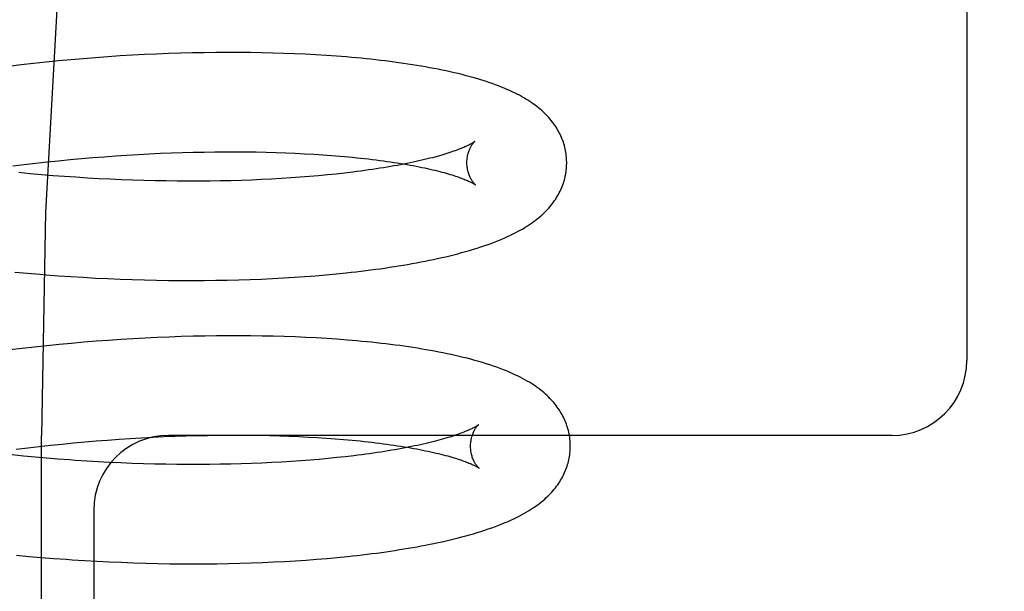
# Model space of a CAD drawing. Header units: inches. Extents: x 0 to 204, y 0 to 132.
# Tile 87 of 114: x 121.584 to 121.782, y 48.741 to 48.855. Entities that reach past the tile are written whole.
import ezdxf

# ---------------------------------------------------------------- set-up
doc = ezdxf.new("R2010")
doc.units = ezdxf.units.IN
doc.header["$LTSCALE"] = 11.243375
doc.header["$MEASUREMENT"] = 0
doc.linetypes.add('HIDDEN', pattern=[0.2, 0.1, -0.1])
doc.layers.add('DEFAULT_2', color=8, linetype='HIDDEN')

msp = doc.modelspace()

# ---------------------------------------------------------------- linework, layer by layer
at = {"layer": 'DEFAULT_2', "color": 8, "linetype": 'HIDDEN'}
for p, q in [((121.774, 48.94452), (121.774, 48.78702)), ((121.59192, 48.84708), (121.58943, 48.84684)), ((121.5944, 48.84731), (121.59192, 48.84708)), ((121.59689, 48.84753), (121.5944, 48.84731)), ((121.59936, 48.84772), (121.59689, 48.84753)), ((121.60183, 48.8479), (121.59936, 48.84772)), ((121.60429, 48.84807), (121.60183, 48.8479)), ((121.60674, 48.84821), (121.60429, 48.84807)), ((121.60918, 48.84834), (121.60674, 48.84821)), ((121.6116, 48.84845), (121.60918, 48.84834)), ((121.61401, 48.84855), (121.6116, 48.84845)), ((121.61641, 48.84863), (121.61401, 48.84855)), ((121.61879, 48.84869), (121.61641, 48.84863)), ((121.62115, 48.84873), (121.61879, 48.84869)), ((121.62349, 48.84876), (121.62115, 48.84873)), ((121.62581, 48.84878), (121.62349, 48.84876)), ((121.62811, 48.84877), (121.62581, 48.84878)), ((121.63039, 48.84875), (121.62811, 48.84877)), ((121.63264, 48.84872), (121.63039, 48.84875)), ((121.63487, 48.84867), (121.63264, 48.84872)), ((121.63707, 48.8486), (121.63487, 48.84867)), ((121.63924, 48.84852), (121.63707, 48.8486)), ((121.64138, 48.84842), (121.63924, 48.84852)), ((121.6435, 48.84831), (121.64138, 48.84842)), ((121.64559, 48.84818), (121.6435, 48.84831)), ((121.58445, 48.84629), (121.58196, 48.84599)), ((121.58694, 48.84657), (121.58445, 48.84629)), ((121.58943, 48.84684), (121.58694, 48.84657)), ((121.59194, 48.82708), (121.59424, 48.82731)), ((121.59424, 48.82731), (121.59652, 48.82752)), ((121.59652, 48.82752), (121.59881, 48.82771)), ((121.59881, 48.82771), (121.60109, 48.82789)), ((121.60109, 48.82789), (121.60336, 48.82805)), ((121.60336, 48.82805), (121.60563, 48.8282)), ((121.60563, 48.8282), (121.60788, 48.82834)), ((121.60788, 48.82834), (121.61012, 48.82845)), ((121.61012, 48.82845), (121.61235, 48.82856)), ((121.61235, 48.82856), (121.61457, 48.82865)), ((121.61457, 48.82865), (121.61677, 48.82872)), ((121.61677, 48.82872), (121.61894, 48.82878)), ((121.61894, 48.82878), (121.6211, 48.82882)), ((121.6211, 48.82882), (121.62324, 48.82885)), ((121.62324, 48.82885), (121.62536, 48.82887)), ((121.62536, 48.82887), (121.62745, 48.82887)), ((121.62745, 48.82887), (121.62951, 48.82885)), ((121.62951, 48.82885), (121.63155, 48.82883)), ((121.63155, 48.82883), (121.63356, 48.82879)), ((121.63356, 48.82879), (121.63553, 48.82873)), ((121.63553, 48.82873), (121.63748, 48.82866)), ((121.63748, 48.82866), (121.63939, 48.82858)), ((121.63939, 48.82858), (121.64126, 48.82849)), ((121.64126, 48.82849), (121.6431, 48.82839)), ((121.6431, 48.82839), (121.6449, 48.82827)), ((121.6449, 48.82827), (121.64667, 48.82814)), ((121.58279, 48.82603), (121.58508, 48.82631)), ((121.58508, 48.82631), (121.58736, 48.82658)), ((121.58736, 48.82658), (121.58965, 48.82684)), ((121.58965, 48.82684), (121.59194, 48.82708)), ((121.58624, 48.82448), (121.58395, 48.8247)), ((121.58854, 48.82427), (121.58624, 48.82448)), ((121.59084, 48.82408), (121.58854, 48.82427)), ((121.59313, 48.82391), (121.59084, 48.82408)), ((121.59543, 48.82375), (121.59313, 48.82391)), ((121.59772, 48.82361), (121.59543, 48.82375)), ((121.60001, 48.82348), (121.59772, 48.82361)), ((121.60229, 48.82336), (121.60001, 48.82348)), ((121.60456, 48.82326), (121.60229, 48.82336)), ((121.63461, 48.82339), (121.63262, 48.8233)), ((121.63657, 48.82351), (121.63461, 48.82339)), ((121.6385, 48.82363), (121.63657, 48.82351)), ((121.64039, 48.82376), (121.6385, 48.82363)), ((121.64224, 48.82391), (121.64039, 48.82376)), ((121.64406, 48.82407), (121.64224, 48.82391)), ((121.64584, 48.82423), (121.64406, 48.82407)), ((121.64758, 48.82441), (121.64584, 48.82423)), ((121.64927, 48.8246), (121.64758, 48.82441)), ((121.65092, 48.8248), (121.64927, 48.8246)), ((121.60682, 48.82318), (121.60456, 48.82326)), ((121.60907, 48.82311), (121.60682, 48.82318)), ((121.61131, 48.82306), (121.60907, 48.82311)), ((121.61353, 48.82302), (121.61131, 48.82306)), ((121.61574, 48.82299), (121.61353, 48.82302)), ((121.61793, 48.82298), (121.61574, 48.82299)), ((121.6201, 48.82299), (121.61793, 48.82298)), ((121.62225, 48.823), (121.6201, 48.82299)), ((121.62437, 48.82303), (121.62225, 48.823)), ((121.62648, 48.82308), (121.62437, 48.82303)), ((121.62855, 48.82314), (121.62648, 48.82308)), ((121.6306, 48.82321), (121.62855, 48.82314)), ((121.63262, 48.8233), (121.6306, 48.82321)), ((121.58321, 48.80477), (121.5857, 48.80454)), ((121.5857, 48.80454), (121.58819, 48.80432)), ((121.59192, 48.80403), (121.5944, 48.80386)), ((121.5944, 48.80386), (121.59688, 48.80371)), ((121.59688, 48.80371), (121.59935, 48.80357)), ((121.63701, 48.80359), (121.63918, 48.80372)), ((121.63918, 48.80372), (121.64133, 48.80387)), ((121.64133, 48.80387), (121.64344, 48.80403)), ((121.64344, 48.80403), (121.64552, 48.80421)), ((121.64552, 48.80421), (121.64758, 48.8044)), ((121.64758, 48.8044), (121.6496, 48.8046)), ((121.59935, 48.80357), (121.60182, 48.80345)), ((121.60182, 48.80345), (121.60427, 48.80335)), ((121.60427, 48.80335), (121.60672, 48.80326)), ((121.60672, 48.80326), (121.60916, 48.80319)), ((121.60916, 48.80319), (121.61158, 48.80314)), ((121.61158, 48.80314), (121.61399, 48.8031)), ((121.61399, 48.8031), (121.61638, 48.80308)), ((121.61638, 48.80308), (121.61875, 48.80307)), ((121.61875, 48.80307), (121.62111, 48.80308)), ((121.62111, 48.80308), (121.62345, 48.80311)), ((121.62345, 48.80311), (121.62577, 48.80315)), ((121.62577, 48.80315), (121.62807, 48.80321)), ((121.62807, 48.80321), (121.63034, 48.80328)), ((121.63034, 48.80328), (121.63259, 48.80337)), ((121.63259, 48.80337), (121.63481, 48.80347)), ((121.63481, 48.80347), (121.63701, 48.80359)), ((121.61652, 48.79182), (121.61413, 48.79173)), ((121.6189, 48.79188), (121.61652, 48.79182)), ((121.62125, 48.79193), (121.6189, 48.79188)), ((121.62359, 48.79197), (121.62125, 48.79193)), ((121.62591, 48.79198), (121.62359, 48.79197)), ((121.62821, 48.79199), (121.62591, 48.79198)), ((121.63049, 48.79197), (121.62821, 48.79199)), ((121.63274, 48.79194), (121.63049, 48.79197)), ((121.63496, 48.79189), (121.63274, 48.79194)), ((121.63716, 48.79183), (121.63496, 48.79189)), ((121.63934, 48.79175), (121.63716, 48.79183)), ((121.58961, 48.78999), (121.58713, 48.78972)), ((121.59209, 48.79024), (121.58961, 48.78999)), ((121.59457, 48.79047), (121.59209, 48.79024)), ((121.59704, 48.79069), (121.59457, 48.79047)), ((121.59951, 48.79089), (121.59704, 48.79069)), ((121.60197, 48.79107), (121.59951, 48.79089)), ((121.60443, 48.79124), (121.60197, 48.79107)), ((121.60687, 48.79139), (121.60443, 48.79124)), ((121.6093, 48.79152), (121.60687, 48.79139)), ((121.61172, 48.79164), (121.6093, 48.79152)), ((121.61413, 48.79173), (121.61172, 48.79164)), ((121.64148, 48.79166), (121.63934, 48.79175)), ((121.6436, 48.79155), (121.64148, 48.79166)), ((121.64569, 48.79143), (121.6436, 48.79155)), ((121.64775, 48.79129), (121.64569, 48.79143)), ((121.58464, 48.78944), (121.58216, 48.78914)), ((121.58713, 48.78972), (121.58464, 48.78944)), ((121.6218, 48.77203), (121.62394, 48.77206)), ((121.62394, 48.77206), (121.62606, 48.77208)), ((121.62606, 48.77208), (121.62815, 48.77208)), ((121.62815, 48.77208), (121.63021, 48.77206)), ((121.63021, 48.77206), (121.63225, 48.77204)), ((121.63225, 48.77204), (121.63426, 48.772)), ((121.58854, 48.20952), (121.58854, 48.77202)), ((121.59034, 48.77005), (121.59264, 48.77029)), ((121.59264, 48.77029), (121.59493, 48.77051)), ((121.59493, 48.77051), (121.59722, 48.77072)), ((121.59722, 48.77072), (121.5995, 48.77092)), ((121.5995, 48.77092), (121.60178, 48.7711)), ((121.60178, 48.7711), (121.60406, 48.77126)), ((121.60406, 48.77126), (121.60632, 48.77141)), ((121.60632, 48.77141), (121.60858, 48.77154)), ((121.60858, 48.77154), (121.61082, 48.77166)), ((121.61082, 48.77166), (121.61305, 48.77177)), ((121.61305, 48.77177), (121.61526, 48.77185)), ((121.759, 48.77202), (121.614, 48.77202)), ((121.61526, 48.77185), (121.61746, 48.77193)), ((121.61746, 48.77193), (121.61964, 48.77199)), ((121.61964, 48.77199), (121.6218, 48.77203)), ((121.63426, 48.772), (121.63623, 48.77194)), ((121.63623, 48.77194), (121.63818, 48.77187)), ((121.63818, 48.77187), (121.64009, 48.77179)), ((121.64009, 48.77179), (121.64197, 48.7717)), ((121.64197, 48.7717), (121.64381, 48.7716)), ((121.64381, 48.7716), (121.64561, 48.77148)), ((121.64561, 48.77148), (121.64737, 48.77135)), ((121.64737, 48.77135), (121.64909, 48.77121)), ((121.58494, 48.76788), (121.58264, 48.76812)), ((121.58348, 48.76923), (121.58576, 48.76952)), ((121.58576, 48.76952), (121.58805, 48.76979)), ((121.58805, 48.76979), (121.59034, 48.77005)), ((121.58723, 48.76766), (121.58494, 48.76788)), ((121.58953, 48.76746), (121.58723, 48.76766)), ((121.59183, 48.76727), (121.58953, 48.76746)), ((121.59414, 48.7671), (121.59183, 48.76727)), ((121.59988, 48.76673), (121.59758, 48.76687)), ((121.60217, 48.76661), (121.59988, 48.76673)), ((121.60445, 48.76651), (121.60217, 48.76661)), ((121.60672, 48.76642), (121.60445, 48.76651)), ((121.60898, 48.76634), (121.60672, 48.76642)), ((121.61122, 48.76628), (121.60898, 48.76634)), ((121.61346, 48.76624), (121.61122, 48.76628)), ((121.61568, 48.76621), (121.61346, 48.76624)), ((121.61788, 48.76619), (121.61568, 48.76621)), ((121.62006, 48.76619), (121.61788, 48.76619)), ((121.62222, 48.7662), (121.62006, 48.76619)), ((121.62436, 48.76623), (121.62222, 48.7662)), ((121.62647, 48.76627), (121.62436, 48.76623)), ((121.62856, 48.76633), (121.62647, 48.76627)), ((121.63063, 48.76639), (121.62856, 48.76633)), ((121.63266, 48.76648), (121.63063, 48.76639)), ((121.63467, 48.76657), (121.63266, 48.76648)), ((121.63664, 48.76668), (121.63467, 48.76657)), ((121.63858, 48.76679), (121.63664, 48.76668)), ((121.64049, 48.76693), (121.63858, 48.76679)), ((121.64236, 48.76707), (121.64049, 48.76693)), ((121.64419, 48.76722), (121.64236, 48.76707)), ((121.64599, 48.76739), (121.64419, 48.76722)), ((121.64774, 48.76756), (121.64599, 48.76739)), ((121.64945, 48.76775), (121.64774, 48.76756)), ((121.65112, 48.76794), (121.64945, 48.76775)), ((121.599, 48.75702), (121.599, 48.53702)), ((121.58352, 48.74801), (121.586, 48.74778)), ((121.586, 48.74778), (121.58849, 48.74757)), ((121.58849, 48.74757), (121.59097, 48.74737)), ((121.59097, 48.74737), (121.59345, 48.74719)), ((121.59716, 48.74695), (121.59963, 48.74681)), ((121.59963, 48.74681), (121.60209, 48.74668)), ((121.60209, 48.74668), (121.60454, 48.74658)), ((121.60454, 48.74658), (121.60698, 48.74649)), ((121.60698, 48.74649), (121.60941, 48.74641)), ((121.60941, 48.74641), (121.61183, 48.74636)), ((121.626, 48.74635), (121.6283, 48.7464)), ((121.6283, 48.7464), (121.63057, 48.74647)), ((121.63057, 48.74647), (121.63282, 48.74656)), ((121.63282, 48.74656), (121.63505, 48.74665)), ((121.63505, 48.74665), (121.63724, 48.74677)), ((121.63724, 48.74677), (121.63942, 48.7469)), ((121.63942, 48.7469), (121.64156, 48.74704)), ((121.64156, 48.74704), (121.64367, 48.7472)), ((121.64367, 48.7472), (121.64576, 48.74737)), ((121.64576, 48.74737), (121.64781, 48.74756)), ((121.64781, 48.74756), (121.64984, 48.74776)), ((121.61183, 48.74636), (121.61423, 48.74631)), ((121.61423, 48.74631), (121.61662, 48.74629)), ((121.61662, 48.74629), (121.619, 48.74628)), ((121.619, 48.74628), (121.62135, 48.74629)), ((121.62135, 48.74629), (121.62369, 48.74631)), ((121.62369, 48.74631), (121.626, 48.74635))]:
    msp.add_line(p, q, dxfattribs=at)
for points in [[(121.78152, 49.27202), (121.76585, 49.2701), (121.75034, 49.26445), (121.73524, 49.25545), (121.72034, 49.24319), (121.7055, 49.22751), (121.69092, 49.2085), (121.67665, 49.18601), (121.66294, 49.16022), (121.64994, 49.13124), (121.63786, 49.09929), (121.62684, 49.06462), (121.61701, 49.02751), (121.60851, 48.98827), (121.60142, 48.94722), (121.59583, 48.90472), (121.59179, 48.86111), (121.58935, 48.81676), (121.58854, 48.77202)], [(121.6938, 48.82683), (121.69379, 48.82711), (121.69378, 48.82745), (121.69375, 48.82779), (121.69372, 48.82812), (121.69368, 48.82846), (121.69362, 48.82879), (121.69356, 48.82913), (121.69349, 48.82946), (121.69341, 48.82979), (121.69333, 48.83012), (121.69323, 48.83045), (121.69313, 48.83077), (121.69301, 48.8311), (121.69289, 48.83142), (121.69276, 48.83174), (121.69262, 48.83205), (121.69247, 48.83237), (121.69232, 48.83268), (121.69215, 48.83299), (121.69197, 48.8333), (121.69179, 48.83361), (121.69159, 48.83392), (121.69139, 48.83422), (121.69117, 48.83453), (121.69094, 48.83483), (121.69071, 48.83513), (121.69046, 48.83543), (121.69021, 48.83572), (121.68994, 48.83601), (121.68967, 48.8363), (121.68938, 48.83658), (121.68909, 48.83685), (121.68879, 48.83713), (121.68848, 48.8374), (121.68816, 48.83767), (121.68783, 48.83793), (121.68749, 48.83819), (121.68714, 48.83844), (121.68678, 48.8387), (121.6864, 48.83895), (121.68601, 48.8392), (121.68561, 48.83945), (121.68519, 48.8397), (121.68476, 48.83994), (121.68431, 48.84019), (121.68384, 48.84043), (121.68336, 48.84067), (121.68286, 48.84091), (121.68235, 48.84115), (121.68182, 48.84138), (121.68128, 48.84161), (121.68071, 48.84185), (121.68012, 48.84208), (121.6795, 48.84231), (121.67886, 48.84254), (121.67819, 48.84277), (121.67749, 48.84301), (121.67676, 48.84324), (121.67601, 48.84346), (121.67524, 48.84369), (121.67446, 48.84391), (121.67366, 48.84412), (121.67286, 48.84433), (121.67206, 48.84453), (121.67126, 48.84471), (121.67045, 48.8449), (121.66965, 48.84507), (121.66883, 48.84525), (121.66801, 48.84541), (121.66718, 48.84557), (121.66633, 48.84573), (121.66548, 48.84589), (121.66462, 48.84604), (121.66375, 48.84618), (121.66287, 48.84632), (121.66198, 48.84646), (121.66109, 48.84659), (121.66018, 48.84672), (121.65927, 48.84684), (121.65835, 48.84696), (121.65742, 48.84708), (121.65648, 48.84719), (121.65553, 48.8473), (121.65457, 48.84741), (121.65361, 48.84751), (121.65263, 48.84761), (121.65165, 48.8477), (121.65066, 48.84779), (121.64966, 48.84787), (121.64865, 48.84796), (121.64764, 48.84803), (121.64559, 48.84818)], [(121.67539, 48.83094), (121.67539, 48.83094), (121.67537, 48.83092), (121.67534, 48.8309), (121.67531, 48.83088), (121.67526, 48.83085), (121.6752, 48.83081), (121.67514, 48.83077), (121.67506, 48.83072), (121.67497, 48.83066), (121.67487, 48.8306), (121.67476, 48.83054), (121.67464, 48.83047), (121.6745, 48.8304), (121.67435, 48.83032), (121.67419, 48.83023), (121.67401, 48.83015), (121.67382, 48.83005), (121.67361, 48.82996), (121.6734, 48.82986), (121.67316, 48.82976), (121.67291, 48.82965), (121.67265, 48.82955), (121.67237, 48.82944), (121.67208, 48.82932), (121.67177, 48.8292), (121.67144, 48.82909), (121.6711, 48.82897), (121.67075, 48.82884), (121.67038, 48.82872), (121.66999, 48.82859), (121.66959, 48.82847), (121.66918, 48.82834), (121.66874, 48.82821), (121.6683, 48.82808), (121.66784, 48.82795), (121.66736, 48.82782), (121.66687, 48.82769), (121.66636, 48.82756), (121.66584, 48.82743), (121.66531, 48.8273), (121.66475, 48.82717), (121.66419, 48.82704), (121.66361, 48.82691), (121.66302, 48.82678), (121.66241, 48.82665), (121.66179, 48.82653), (121.66116, 48.8264), (121.66051, 48.82628), (121.65985, 48.82615), (121.65917, 48.82603), (121.65848, 48.82591), (121.65778, 48.82579), (121.65707, 48.82567), (121.65634, 48.82556), (121.6556, 48.82544), (121.65485, 48.82533), (121.65409, 48.82522), (121.65332, 48.82511), (121.65253, 48.825), (121.65173, 48.8249), (121.65092, 48.8248)], [(121.6738, 48.82657), (121.6738, 48.82682), (121.67381, 48.82708), (121.67383, 48.82733), (121.67386, 48.82758), (121.6739, 48.82783), (121.67394, 48.82806), (121.67399, 48.82829), (121.67405, 48.82851), (121.67411, 48.82871), (121.67417, 48.82891), (121.67424, 48.8291), (121.67431, 48.82928), (121.67438, 48.82944), (121.67446, 48.8296), (121.67453, 48.82975), (121.6746, 48.82988), (121.67467, 48.83001), (121.67474, 48.83013), (121.67481, 48.83024), (121.67488, 48.83034), (121.67495, 48.83043), (121.67501, 48.83051), (121.67507, 48.83059), (121.67512, 48.83065), (121.67517, 48.83072), (121.67522, 48.83077), (121.67526, 48.83081), (121.6753, 48.83085), (121.67533, 48.83089), (121.67536, 48.83091), (121.67538, 48.83093), (121.67539, 48.83094), (121.6754, 48.83095)], [(121.64667, 48.82814), (121.64839, 48.828), (121.64923, 48.82793)], [(121.64923, 48.82793), (121.65089, 48.82777), (121.6517, 48.82769), (121.6525, 48.82761), (121.65329, 48.82752), (121.65407, 48.82743), (121.65483, 48.82734), (121.65558, 48.82724), (121.65632, 48.82715), (121.65705, 48.82705), (121.65777, 48.82695), (121.65847, 48.82685), (121.65916, 48.82675), (121.65984, 48.82664), (121.66051, 48.82654), (121.66116, 48.82643), (121.6618, 48.82632), (121.66242, 48.82621), (121.66303, 48.82609), (121.66363, 48.82598), (121.66421, 48.82587), (121.66477, 48.82575), (121.66533, 48.82563), (121.66587, 48.82552), (121.66639, 48.8254), (121.6669, 48.82528), (121.6674, 48.82516), (121.66788, 48.82505), (121.66834, 48.82493), (121.66879, 48.82481), (121.66922, 48.82469), (121.66964, 48.82458), (121.67005, 48.82446), (121.67044, 48.82434), (121.67081, 48.82423), (121.67117, 48.82412), (121.67151, 48.824), (121.67184, 48.82389), (121.67215, 48.82379), (121.67245, 48.82368), (121.67273, 48.82357), (121.67299, 48.82347), (121.67324, 48.82337), (121.67348, 48.82328), (121.6737, 48.82319), (121.67391, 48.8231), (121.6741, 48.82301), (121.67428, 48.82293), (121.67445, 48.82285), (121.6746, 48.82277), (121.67474, 48.8227), (121.67486, 48.82264), (121.67498, 48.82258), (121.67508, 48.82252), (121.67517, 48.82247), (121.67524, 48.82242), (121.67531, 48.82238), (121.67537, 48.82234), (121.67541, 48.82231), (121.67545, 48.82229), (121.67548, 48.82227), (121.67548, 48.82226)], [(121.6496, 48.8046), (121.6506, 48.80471), (121.65159, 48.80483), (121.65257, 48.80494), (121.65354, 48.80506), (121.6545, 48.80518), (121.65546, 48.80531), (121.65641, 48.80544), (121.65734, 48.80557), (121.65827, 48.80571), (121.65919, 48.80585), (121.66011, 48.80599), (121.66101, 48.80614), (121.66191, 48.8063), (121.66279, 48.80645), (121.66367, 48.80661), (121.66454, 48.80678), (121.6654, 48.80694), (121.66625, 48.80712), (121.6671, 48.80729), (121.66793, 48.80747), (121.66875, 48.80766), (121.66956, 48.80784), (121.67037, 48.80804), (121.67117, 48.80823), (121.67196, 48.80844), (121.67274, 48.80865), (121.67353, 48.80886), (121.67431, 48.80909), (121.67509, 48.80932), (121.67586, 48.80956), (121.67662, 48.80981), (121.67737, 48.81006), (121.67809, 48.81031), (121.6788, 48.81057), (121.67948, 48.81082), (121.68013, 48.81108), (121.68077, 48.81134), (121.68138, 48.81161), (121.68196, 48.81187), (121.68253, 48.81213), (121.68307, 48.8124), (121.6836, 48.81266), (121.6841, 48.81293), (121.68458, 48.8132), (121.68505, 48.81346), (121.68549, 48.81373), (121.68592, 48.814), (121.68633, 48.81427), (121.68672, 48.81453), (121.6871, 48.8148), (121.68747, 48.81507), (121.68782, 48.81534), (121.68816, 48.81562), (121.68848, 48.81589), (121.6888, 48.81617), (121.68911, 48.81645), (121.6894, 48.81674), (121.68968, 48.81702), (121.68995, 48.81731), (121.69022, 48.8176), (121.69047, 48.81789), (121.69071, 48.81819), (121.69095, 48.81849), (121.69117, 48.81879), (121.69138, 48.81909), (121.69159, 48.8194), (121.69178, 48.81971), (121.69197, 48.82002), (121.69215, 48.82033), (121.69231, 48.82064), (121.69247, 48.82096), (121.69262, 48.82127), (121.69276, 48.82159), (121.69289, 48.82191), (121.69301, 48.82223), (121.69313, 48.82255), (121.69323, 48.82288), (121.69333, 48.82321), (121.69341, 48.82354), (121.69349, 48.82387), (121.69356, 48.8242), (121.69362, 48.82453), (121.69367, 48.82486), (121.69372, 48.8252), (121.69375, 48.82553), (121.69378, 48.82587), (121.69379, 48.8262), (121.6938, 48.82654), (121.6938, 48.82683)], [(121.67548, 48.82226), (121.6755, 48.82225), (121.6755, 48.82225), (121.6755, 48.82225), (121.67549, 48.82226), (121.67547, 48.82228), (121.67544, 48.8223), (121.67541, 48.82234), (121.67537, 48.82237), (121.67533, 48.82242), (121.67528, 48.82247), (121.67522, 48.82253), (121.67517, 48.8226), (121.67511, 48.82267), (121.67504, 48.82275), (121.67498, 48.82284), (121.67491, 48.82294), (121.67483, 48.82305), (121.67476, 48.82316), (121.67469, 48.82329), (121.67461, 48.82342), (121.67453, 48.82357), (121.67446, 48.82372), (121.67438, 48.82389), (121.6743, 48.82406), (121.67423, 48.82425), (121.67416, 48.82445), (121.6741, 48.82465), (121.67404, 48.82487), (121.67398, 48.82509), (121.67393, 48.82533), (121.67389, 48.82557), (121.67385, 48.82582), (121.67383, 48.82608), (121.67381, 48.82634), (121.6738, 48.82657)], [(121.58819, 48.80432), (121.58943, 48.80422), (121.59192, 48.80403)], [(121.69452, 48.77004), (121.69451, 48.77032), (121.6945, 48.77066), (121.69447, 48.77099), (121.69444, 48.77133), (121.6944, 48.77166), (121.69434, 48.772), (121.69428, 48.77233), (121.69422, 48.77266), (121.69414, 48.77299), (121.69405, 48.77332), (121.69396, 48.77364), (121.69385, 48.77397), (121.69374, 48.77429), (121.69362, 48.77461), (121.69349, 48.77493), (121.69335, 48.77524), (121.6932, 48.77556), (121.69305, 48.77587), (121.69288, 48.77618), (121.6927, 48.77649), (121.69252, 48.7768), (121.69233, 48.7771), (121.69212, 48.77741), (121.69191, 48.77771), (121.69169, 48.77801), (121.69146, 48.7783), (121.69122, 48.77859), (121.69097, 48.77888), (121.69071, 48.77917), (121.69044, 48.77945), (121.69016, 48.77973), (121.68987, 48.78001), (121.68957, 48.78029), (121.68925, 48.78056), (121.68893, 48.78083), (121.6886, 48.7811), (121.68825, 48.78136), (121.68789, 48.78163), (121.68752, 48.78189), (121.68714, 48.78215), (121.68674, 48.78241), (121.68632, 48.78266), (121.68589, 48.78292), (121.68543, 48.78318), (121.68496, 48.78343), (121.68447, 48.78369), (121.68396, 48.78394), (121.68343, 48.78419), (121.68288, 48.78444), (121.68231, 48.78469), (121.68171, 48.78494), (121.6811, 48.78519), (121.68046, 48.78543), (121.6798, 48.78567), (121.67911, 48.78591), (121.6784, 48.78615), (121.67768, 48.78638), (121.67693, 48.78661), (121.67617, 48.78684), (121.67539, 48.78706), (121.67461, 48.78727), (121.67382, 48.78748), (121.67303, 48.78767), (121.67223, 48.78786), (121.67143, 48.78805), (121.67063, 48.78823), (121.66982, 48.7884), (121.669, 48.78857), (121.66817, 48.78873), (121.66733, 48.78889), (121.66648, 48.78905), (121.66563, 48.7892), (121.66476, 48.78934), (121.66389, 48.78948), (121.66301, 48.78962), (121.66212, 48.78975), (121.66122, 48.78988), (121.66032, 48.79001), (121.6594, 48.79013), (121.65848, 48.79025), (121.65754, 48.79036), (121.6566, 48.79047), (121.65565, 48.79058), (121.65469, 48.79068), (121.65372, 48.79078), (121.65275, 48.79087), (121.65176, 48.79096), (121.65077, 48.79105), (121.64977, 48.79113), (121.64775, 48.79129)], [(121.67612, 48.77415), (121.67611, 48.77415), (121.67609, 48.77413), (121.67606, 48.77412), (121.67603, 48.77409), (121.67599, 48.77406), (121.67593, 48.77402), (121.67587, 48.77398), (121.67579, 48.77393), (121.67571, 48.77388), (121.67561, 48.77382), (121.6755, 48.77376), (121.67538, 48.77369), (121.67524, 48.77362), (121.6751, 48.77354), (121.67494, 48.77346), (121.67476, 48.77337), (121.67457, 48.77328), (121.67437, 48.77319), (121.67416, 48.77309), (121.67393, 48.77299), (121.67368, 48.77288), (121.67342, 48.77278), (121.67315, 48.77267), (121.67286, 48.77255), (121.67255, 48.77244), (121.67223, 48.77232), (121.6719, 48.7722), (121.67154, 48.77208), (121.67118, 48.77195), (121.6708, 48.77183), (121.6704, 48.7717), (121.66999, 48.77158), (121.66956, 48.77145), (121.66912, 48.77132), (121.66866, 48.77119), (121.66819, 48.77106), (121.66771, 48.77093), (121.66721, 48.7708), (121.66669, 48.77067), (121.66616, 48.77054), (121.66561, 48.77041), (121.66506, 48.77028), (121.66448, 48.77015), (121.6639, 48.77002), (121.66329, 48.7699), (121.66268, 48.76977), (121.66205, 48.76964), (121.66141, 48.76952), (121.66075, 48.7694), (121.66008, 48.76927), (121.6594, 48.76915), (121.65871, 48.76903), (121.658, 48.76892), (121.65728, 48.7688), (121.65655, 48.76869), (121.6558, 48.76857), (121.65505, 48.76846), (121.6543, 48.76836)], [(121.67452, 48.76978), (121.67452, 48.77002), (121.67453, 48.77028), (121.67455, 48.77054), (121.67458, 48.77079), (121.67462, 48.77103), (121.67466, 48.77127), (121.67471, 48.77149), (121.67477, 48.77171), (121.67483, 48.77192), (121.67489, 48.77211), (121.67496, 48.7723), (121.67503, 48.77248), (121.6751, 48.77265), (121.67517, 48.7728), (121.67525, 48.77295), (121.67532, 48.77308), (121.67539, 48.77321), (121.67546, 48.77333), (121.67553, 48.77344), (121.6756, 48.77354), (121.67566, 48.77363), (121.67572, 48.77371), (121.67578, 48.77379), (121.67584, 48.77386), (121.67589, 48.77392), (121.67594, 48.77397), (121.67598, 48.77402), (121.67602, 48.77406), (121.67605, 48.77409), (121.67607, 48.77412), (121.6761, 48.77414), (121.67611, 48.77415), (121.67612, 48.77415)], [(121.64909, 48.77121), (121.65077, 48.77106), (121.6516, 48.77098), (121.65241, 48.7709), (121.65321, 48.77082), (121.654, 48.77073), (121.65477, 48.77064), (121.65554, 48.77055), (121.65629, 48.77046), (121.65703, 48.77036), (121.65776, 48.77026), (121.65848, 48.77016), (121.65918, 48.77006), (121.65988, 48.76996), (121.66055, 48.76985), (121.66122, 48.76975), (121.66187, 48.76964), (121.66251, 48.76953), (121.66313, 48.76942), (121.66374, 48.7693), (121.66434, 48.76919), (121.66492, 48.76908), (121.66549, 48.76896), (121.66604, 48.76884), (121.66658, 48.76873), (121.66711, 48.76861), (121.66761, 48.76849), (121.66811, 48.76837), (121.66859, 48.76826), (121.66905, 48.76814), (121.6695, 48.76802), (121.66994, 48.7679), (121.67036, 48.76779), (121.67076, 48.76767), (121.67115, 48.76755), (121.67153, 48.76744), (121.67188, 48.76733), (121.67223, 48.76721), (121.67255, 48.7671), (121.67287, 48.767), (121.67316, 48.76689), (121.67345, 48.76678), (121.67371, 48.76668), (121.67396, 48.76658), (121.6742, 48.76649), (121.67442, 48.7664), (121.67463, 48.76631), (121.67482, 48.76622), (121.675, 48.76614), (121.67517, 48.76606), (121.67532, 48.76598), (121.67546, 48.76591), (121.67558, 48.76585), (121.6757, 48.76578), (121.6758, 48.76573), (121.67589, 48.76568), (121.67596, 48.76563), (121.67603, 48.76559), (121.67609, 48.76555), (121.67613, 48.76552), (121.67617, 48.7655), (121.6762, 48.76548), (121.6762, 48.76547)], [(121.6543, 48.76836), (121.65354, 48.76825), (121.65275, 48.76815), (121.65194, 48.76804), (121.65112, 48.76794)], [(121.6585, 48.74885), (121.65938, 48.74898), (121.66028, 48.74912), (121.66117, 48.74926), (121.66205, 48.74941), (121.66293, 48.74956), (121.6638, 48.74971), (121.66466, 48.74987), (121.66551, 48.75003), (121.66636, 48.7502), (121.66719, 48.75037), (121.66802, 48.75054), (121.66884, 48.75072), (121.66965, 48.7509), (121.67044, 48.75109), (121.67123, 48.75128), (121.67202, 48.75148), (121.67279, 48.75168), (121.67356, 48.75188), (121.67433, 48.7521), (121.67509, 48.75232), (121.67585, 48.75254), (121.67661, 48.75278), (121.67736, 48.75302), (121.67809, 48.75327), (121.67881, 48.75352), (121.67951, 48.75377), (121.68018, 48.75403), (121.68082, 48.75428), (121.68145, 48.75454), (121.68205, 48.75479), (121.68263, 48.75505), (121.68318, 48.75531), (121.68372, 48.75557), (121.68424, 48.75583), (121.68473, 48.75609), (121.68521, 48.75635), (121.68567, 48.75662), (121.68611, 48.75688), (121.68654, 48.75714), (121.68695, 48.75741), (121.68734, 48.75767), (121.68771, 48.75793), (121.68807, 48.7582), (121.68842, 48.75846), (121.68876, 48.75873), (121.68909, 48.759), (121.6894, 48.75927), (121.6897, 48.75955), (121.69, 48.75983), (121.69028, 48.7601), (121.69055, 48.76039), (121.69081, 48.76067), (121.69107, 48.76096), (121.69131, 48.76125), (121.69154, 48.76154), (121.69177, 48.76183), (121.69199, 48.76213), (121.69219, 48.76243), (121.69239, 48.76273), (121.69258, 48.76303), (121.69276, 48.76334), (121.69293, 48.76365), (121.69309, 48.76395), (121.69324, 48.76426), (121.69338, 48.76458), (121.69352, 48.76489), (121.69364, 48.7652), (121.69376, 48.76552), (121.69387, 48.76584), (121.69397, 48.76616), (121.69406, 48.76648), (121.69415, 48.7668), (121.69422, 48.76713), (121.69429, 48.76745), (121.69435, 48.76778), (121.6944, 48.76811), (121.69444, 48.76843), (121.69447, 48.76876), (121.6945, 48.76909), (121.69451, 48.76942), (121.69452, 48.76975), (121.69452, 48.77004)], [(121.6762, 48.76547), (121.67622, 48.76546), (121.67623, 48.76546), (121.67622, 48.76546), (121.67621, 48.76547), (121.67619, 48.76549), (121.67616, 48.76551), (121.67613, 48.76554), (121.67609, 48.76558), (121.67605, 48.76563), (121.676, 48.76568), (121.67594, 48.76574), (121.67589, 48.76581), (121.67583, 48.76588), (121.67576, 48.76596), (121.6757, 48.76605), (121.67563, 48.76615), (121.67555, 48.76626), (121.67548, 48.76637), (121.67541, 48.7665), (121.67533, 48.76663), (121.67525, 48.76678), (121.67518, 48.76693), (121.6751, 48.7671), (121.67503, 48.76727), (121.67495, 48.76746), (121.67488, 48.76765), (121.67482, 48.76786), (121.67476, 48.76808), (121.6747, 48.7683), (121.67465, 48.76854), (121.67461, 48.76878), (121.67457, 48.76903), (121.67455, 48.76928), (121.67453, 48.76955), (121.67452, 48.76978)], [(121.59758, 48.76687), (121.59529, 48.76702), (121.59414, 48.7671)], [(121.64984, 48.74776), (121.65083, 48.74787), (121.65183, 48.74798), (121.65281, 48.74809), (121.65378, 48.74821), (121.65475, 48.74833), (121.65571, 48.74845), (121.65666, 48.74858), (121.6576, 48.74871), (121.6585, 48.74885)], [(121.59345, 48.74719), (121.59469, 48.7471), (121.59716, 48.74695)]]:
    msp.add_lwpolyline(points, dxfattribs=at)
for centre, start, end in [((121.759, 48.78702), 270, 360), ((121.614, 48.75702), 90, 180)]:
    msp.add_arc(centre, 0.015, start, end, dxfattribs=at)

doc.saveas('drawing.dxf')
